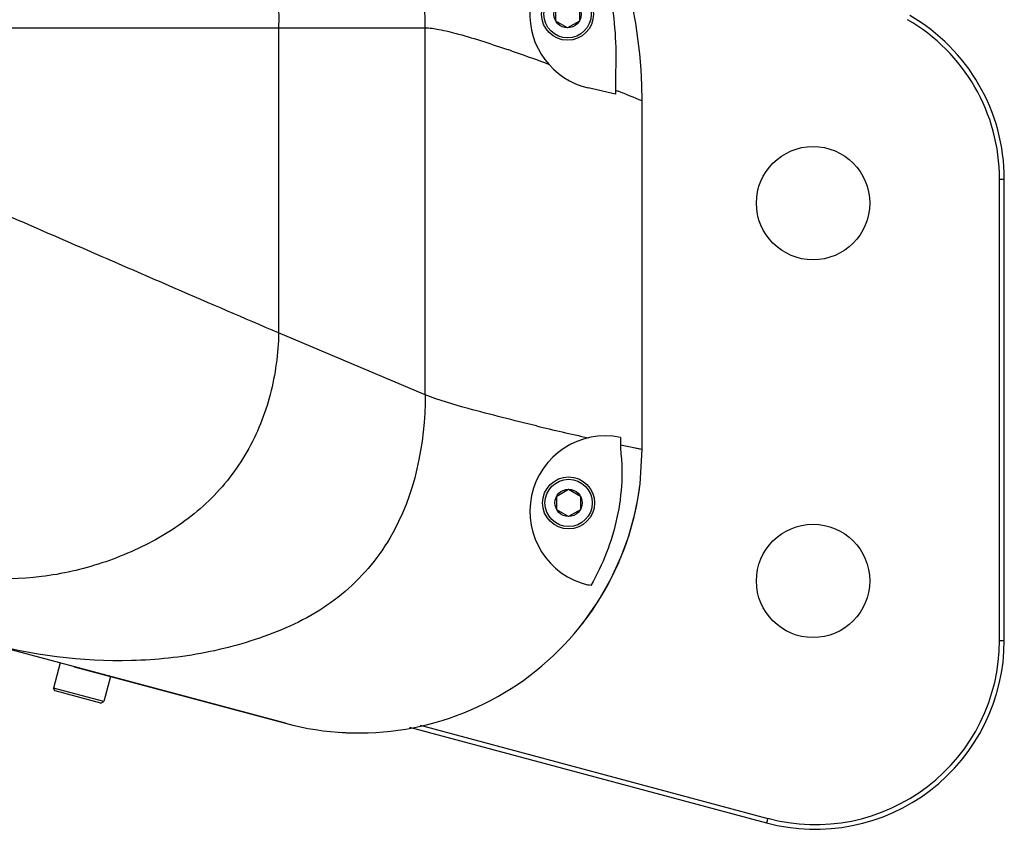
# Model space of a CAD drawing. Header units: millimetres. Extents: x 0 to 12710, y 0 to 5940.
# Tile 35 of 241: x 1815 to 1919, y 528 to 613. Entities that reach past the tile are written whole.
import ezdxf

# ---------------------------------------------------------------- set-up
doc = ezdxf.new("R2010")
doc.units = ezdxf.units.MM
doc.header["$LTSCALE"] = 231.275
for name, color, linetype in [('_0219_COVER_TOP_PBL623', 7, 'CONTINUOUS'), ('_0302_DELTA_BOTTOM_COVER-3T_PBL696', 7, 'CONTINUOUS'), ('M2000103__PBL545', 7, 'CONTINUOUS'), ('P9140503_BOLT_PBL676', 7, 'CONTINUOUS'), ('P9140503_BOLT_PBL738', 7, 'CONTINUOUS'), ('P9140503_BOLT_PBL740', 7, 'CONTINUOUS'), ('아래쪽_19_VBL544', 7, 'CONTINUOUS')]:
    doc.layers.add(name, color=color, linetype=linetype)

# ---------------------------------------------------------------- blocks, each defined once
blk = doc.blocks.new('M2000103__PBL545', base_point=(1685.3, 634.79))
at = {"layer": 'M2000103__PBL545', "color": 2}
for p, q in [((1918.27, 596.39), (1918.77, 596.39)), ((1918.27, 547.55), (1918.77, 547.55)), ((1893.73, 528.71), (1893.6, 528.23))]:
    blk.add_line(p, q, dxfattribs=at)
at = {"layer": 'M2000103__PBL545', "color": 7}
for p, q in [((1918.27, 547.55), (1918.27, 596.39)), ((1918.77, 547.55), (1918.77, 596.39)), ((1855.79, 538.36), (1893.6, 528.23)), ((1856.9, 538.58), (1893.73, 528.71))]:
    blk.add_line(p, q, dxfattribs=at)
for centre in [(1898.52, 593.85), (1898.52, 553.85)]:
    blk.add_circle(centre, 6, dxfattribs=at)
for centre, radius, start, end in [((1898.77, 596.39), 19.5, 0, 60), ((1898.77, 596.39), 20, 0, 60), ((1898.77, 547.55), 20, 255, 360), ((1898.77, 547.55), 19.5, 255, 360)]:
    blk.add_arc(centre, radius, start, end, dxfattribs=at)
blk = doc.blocks.new('_0219_COVER_TOP_PBL623', base_point=(1694.47, 573.24))
at = {"layer": '_0219_COVER_TOP_PBL623', "color": 7}
blk.add_line((1820.26, 544.77), (1842.66, 538.77), dxfattribs=at)
blk.add_arc((1850.42, 567.75), 30, 266.1299, 269.8077, dxfattribs=at)
blk = doc.blocks.new('P9140503_BOLT_PBL676', base_point=(1821.1, 543.03))
at = {"layer": 'P9140503_BOLT_PBL676', "color": 7}
for p, q in [((1818.8, 545.16), (1818.09, 542.51)), ((1824.11, 543.74), (1823.4, 541.08)), ((1823.4, 541.08), (1818.09, 542.51)), ((1818.26, 542.2), (1818.09, 542.51)), ((1823.09, 540.91), (1818.26, 542.2)), ((1823.09, 540.91), (1823.4, 541.08))]:
    blk.add_line(p, q, dxfattribs=at)
blk = doc.blocks.new('_0302_DELTA_BOTTOM_COVER-3T_PBL696', base_point=(1789.64, 623.92))
at = {"layer": '_0302_DELTA_BOTTOM_COVER-3T_PBL696', "color": 7}
for p, q in [((1754.86, 706.03), (1752.19, 707.35)), ((1754.86, 706.03), (1757.23, 704.66)), ((1765.48, 699.9), (1855.42, 647.97)), ((1702.8, 661.85), (1723.44, 697.61)), ((1877.59, 605.39), (1874.72, 606.06)), ((1877.59, 605.82), (1877.59, 605.39)), ((1880.42, 567.75), (1880.42, 604.67)), ((1730.85, 568.73), (1721.5, 571.23)), ((1703.83, 567.84), (1704.79, 568.39)), ((1878.11, 569.05), (1878.12, 568.24)), ((1880.2, 564.14), (1880.42, 567.75)), ((1842.66, 538.77), (1743.87, 565.24)), ((1880.2, 564.14), (1880.2, 564.14)), ((1874.98, 553.36), (1874.73, 553.42))]:
    blk.add_line(p, q, dxfattribs=at)
at = {"layer": '_0302_DELTA_BOTTOM_COVER-3T_PBL696', "color": 2}
for p, q in [((1751.97, 701.03), (1754.86, 706.03)), ((1751.97, 701.03), (1754.34, 699.66)), ((1762.6, 694.9), (1812.41, 666.14)), ((1736.83, 676.81), (1724.19, 654.92)), ((1741.23, 676.95), (1740, 677.66)), ((1773.53, 658.3), (1749.48, 672.19)), ((1813.27, 612.42), (1857.44, 612.42)), ((1813.27, 592.51), (1813.27, 612.42)), ((1841.92, 612.42), (1841.92, 580.12)), ((1857.44, 573.57), (1857.44, 612.42)), ((1877.59, 605.82), (1877.76, 605.75)), ((1877.76, 605.75), (1877.87, 605.71)), ((1726.37, 594.4), (1728.53, 602.48)), ((1728.53, 602.48), (1794.62, 584.77)), ((1857.44, 573.57), (1841.92, 580.12)), ((1803.72, 555.18), (1739.78, 572.31)), ((1880.42, 567.75), (1878.12, 568.24))]:
    blk.add_line(p, q, dxfattribs=at)
at = {"layer": '_0302_DELTA_BOTTOM_COVER-3T_PBL696', "color": 7}
for points in [[(1752.19, 707.35), (1748.49, 708.53), (1745.32, 709.03), (1742.13, 709.08), (1740.22, 708.9)], [(1830.98, 662.08), (1817.93, 669.62), (1808.11, 675.29)], [(1874.09, 549.31), (1875.74, 551.65), (1877.14, 554.09), (1878.21, 556.42), (1879, 558.59), (1879.57, 560.63), (1879.96, 562.51), (1880.2, 564.14)]]:
    blk.add_lwpolyline(points, dxfattribs=at)
at = {"layer": '_0302_DELTA_BOTTOM_COVER-3T_PBL696', "color": 2}
blk.add_lwpolyline([(1880.42, 567.75), (1880.15, 567.8), (1879.37, 567.97), (1878.12, 568.24)], dxfattribs=at)
at = {"layer": '_0302_DELTA_BOTTOM_COVER-3T_PBL696', "color": 7}
for centre, radius, start, end in [((1743.36, 686.11), 23, 67.4165, 150), ((1830.42, 604.67), 50, 0.0006, 60), ((1876.52, 613.85), 8, 96.5007, 257), ((1876.53, 561.21), 8, 78.5569, 257), ((1850.42, 567.75), 30, 254.9999, 353.095)]:
    blk.add_arc(centre, radius, start, end, dxfattribs=at)
at = {"layer": '_0302_DELTA_BOTTOM_COVER-3T_PBL696', "color": 2}
for centre, radius, start, end in [((1738.84, 675.65), 2.32, 60.0623, 150.0622), ((1813.63, 457.83), 161.09, 70.6091, 70.9196), ((1797.59, 412.58), 209.1, 69.5818, 70.5796), ((1770.44, 336.92), 289.46, 67.6696, 68.2142), ((1734.22, 624.13), 48.57, 238.5389, 244.808), ((1969.79, 993.1), 434.63, 256.6218, 257.361), ((1811.68, 551.06), 3.86, 248.8814, 254.9402)]:
    blk.add_arc(centre, radius, start, end, dxfattribs=at)
for points, knots in [([(1723.44, 696.73), (1725.18, 698.71), (1729.41, 702.05), (1737.01, 704.4), (1744.88, 704.23), (1749.76, 702.32), (1751.97, 701.03)], [0, 0, 0, 0, 0.253962, 0.505967, 0.75289, 1, 1, 1, 1]), ([(1751.97, 701.03), (1751.69, 700.54), (1750.73, 698.73), (1748.55, 694.58), (1744.84, 687.29), (1741.82, 681.3), (1740, 677.66)], [0, 0, 0, 0, 0.065446, 0.233851, 0.535328, 1, 1, 1, 1]), ([(1736.83, 676.81), (1733.82, 678.97), (1729.03, 682.65), (1724.11, 687.36), (1721.93, 690.17), (1721.13, 691.52), (1720.79, 692.4), (1720.72, 692.9), (1720.8, 693.04)], [0, 0, 0, 0, 0.479913, 0.779707, 0.874947, 0.940227, 0.980266, 1, 1, 1, 1]), ([(1773.53, 658.3), (1778.88, 659.73), (1788.08, 662.07), (1799.84, 664.55), (1806.99, 665.74), (1810.72, 666.11), (1811.95, 666.16), (1812.41, 666.14)], [0, 0, 0, 0, 0.417919, 0.716865, 0.90741, 0.965297, 1, 1, 1, 1]), ([(1830.98, 662.08), (1828.68, 663.41), (1822.46, 665.27), (1816.12, 665.92), (1812.41, 666.14)], [0, 0, 0, 0, 0.416475, 1, 1, 1, 1]), ([(1812.41, 666.14), (1816.96, 663.43), (1825.39, 656.79), (1831.72, 648.13), (1834.26, 643.49)], [0, 0, 0, 0, 0.50007, 1, 1, 1, 1]), ([(1850.76, 640.99), (1848.58, 645.4), (1842.95, 653.56), (1835.16, 659.67), (1830.98, 662.08)], [0, 0, 0, 0, 0.504729, 1, 1, 1, 1]), ([(1813.27, 612.42), (1813.27, 615.1), (1812.68, 620.47), (1809.95, 628.11), (1806.26, 633.77), (1802.64, 637.72), (1799.59, 640.32), (1796.48, 642.81), (1792.3, 646.03), (1786.95, 649.89), (1780.34, 654.26), (1775.82, 656.98), (1773.53, 658.3)], [0, 0, 0, 0, 0.125847, 0.251689, 0.377592, 0.440606, 0.503645, 0.565657, 0.627717, 0.751834, 0.875902, 1, 1, 1, 1]), ([(1834.26, 643.49), (1836.86, 638.78), (1840.85, 628.64), (1842.01, 617.8), (1841.92, 612.42)], [0, 0, 0, 0, 0.499978, 1, 1, 1, 1]), ([(1834.26, 643.49), (1837.31, 643.3), (1842.86, 642.77), (1848.34, 641.68), (1850.76, 640.99)], [0, 0, 0, 0, 0.548216, 1, 1, 1, 1]), ([(1698.97, 639.98), (1698.57, 640.18), (1697.17, 640.85), (1695.76, 641.49), (1694.75, 641.9)], [0, 0, 0, 0, 0.291873, 1, 1, 1, 1]), ([(1857.44, 612.42), (1857.44, 617.31), (1856.35, 627.19), (1852.96, 636.54), (1850.76, 640.99)], [0, 0, 0, 0, 0.495998, 1, 1, 1, 1]), ([(1710.85, 631.67), (1710.17, 630.2), (1709.17, 627.08), (1709.04, 622.18), (1710.29, 617.43), (1713.57, 611.82), (1719.38, 605.98), (1725.42, 603.31), (1728.53, 602.48)], [0, 0, 0, 0, 0.125118, 0.250195, 0.375305, 0.500533, 0.750213, 1, 1, 1, 1]), ([(1857.44, 612.42), (1857.93, 612.42), (1859.12, 612.23), (1862.09, 611.49), (1864.53, 610.68), (1866.29, 610.07)], [0, 0, 0, 0, 0.158852, 0.392246, 1, 1, 1, 1]), ([(1794.62, 584.77), (1796.5, 584.27), (1799.42, 583.79), (1803.33, 583.91), (1806.22, 584.35), (1809.06, 585.19), (1811.42, 587.02), (1812.95, 589.57), (1813.27, 591.54), (1813.27, 592.51)], [0, 0, 0, 0, 0.250244, 0.375568, 0.5009, 0.625874, 0.750633, 0.875268, 1, 1, 1, 1]), ([(1841.92, 580.12), (1838.26, 581.66), (1828.71, 585.8), (1819.17, 589.94), (1813.27, 592.51)], [0, 0, 0, 0, 0.382101, 1, 1, 1, 1]), ([(1794.62, 584.77), (1795.49, 581.53), (1797.18, 575.36), (1799.34, 567.97), (1800.97, 562.76), (1802, 559.6), (1802.9, 557.15), (1803.42, 555.72), (1803.72, 555.18)], [0, 0, 0, 0, 0.324832, 0.619241, 0.746077, 0.853735, 0.940166, 1, 1, 1, 1]), ([(1841.92, 580.12), (1841.92, 579.02), (1841.72, 576.83), (1840.9, 572.51), (1838.82, 567.36), (1834.73, 562.1), (1829.35, 558.21), (1823.28, 555.56), (1814.7, 553.59), (1807.96, 554.1), (1803.72, 555.18)], [0, 0, 0, 0, 0.062658, 0.12531, 0.250324, 0.375293, 0.500321, 0.625515, 0.750692, 1, 1, 1, 1]), ([(1857.44, 573.57), (1857.44, 568.36), (1855.84, 560.16), (1849.74, 553.07), (1845.38, 550.09), (1840.58, 547.88), (1834.22, 546.03), (1823.72, 544.92), (1815.75, 545.98), (1810.68, 547.34)], [0, 0, 0, 0, 0.248256, 0.373221, 0.435957, 0.498718, 0.624156, 0.749624, 1, 1, 1, 1]), ([(1869.23, 570.26), (1866.81, 570.84), (1862.86, 571.85), (1858.91, 572.95), (1857.44, 573.57)], [0, 0, 0, 0, 0.608984, 1, 1, 1, 1]), ([(1803.72, 555.18), (1804.62, 553.55), (1806.03, 551.23), (1808.31, 548.66), (1809.6, 547.73), (1810.29, 547.47)], [0, 0, 0, 0, 0.545421, 0.78565, 1, 1, 1, 1])]:
    blk.add_open_spline(points, degree=3, knots=knots, dxfattribs=at)
blk.add_open_spline([(1720.83, 693.09), (1721.58, 694.38), (1722.45, 695.61), (1723.44, 696.73)], degree=3, dxfattribs=at)
at = {"layer": '_0302_DELTA_BOTTOM_COVER-3T_PBL696', "color": 7}
for points, knots in [([(1875.62, 621.8), (1876.03, 620.51), (1876.73, 617.9), (1877.42, 613.91), (1877.71, 609.87), (1877.57, 607.17), (1877.59, 605.82)], [0, 0, 0, 0, 0.249998, 0.499982, 0.749945, 1, 1, 1, 1]), ([(1878.12, 568.24), (1878.13, 567.6), (1878.3, 566.31), (1878.27, 563.73), (1877.86, 560.53), (1876.74, 556.81), (1875.62, 554.47), (1874.98, 553.36)], [0, 0, 0, 0, 0.12509, 0.250126, 0.500051, 0.750006, 1, 1, 1, 1])]:
    blk.add_open_spline(points, degree=3, knots=knots, dxfattribs=at)
blk = doc.blocks.new('P9140503_BOLT_PBL738', base_point=(1872.63, 562.11))
at = {"layer": 'P9140503_BOLT_PBL738', "color": 7}
for p, q in [((1871.38, 562.83), (1872.63, 563.56)), ((1872.63, 563.56), (1873.88, 562.83)), ((1871.38, 561.39), (1871.38, 562.83)), ((1873.88, 562.83), (1873.88, 561.39)), ((1872.63, 560.67), (1871.38, 561.39)), ((1873.88, 561.39), (1872.63, 560.67))]:
    blk.add_line(p, q, dxfattribs=at)
for radius in [2.75, 2.5, 1.44]:
    blk.add_circle((1872.63, 562.11), radius, dxfattribs=at)
blk = doc.blocks.new('P9140503_BOLT_PBL740', base_point=(1872.52, 613.85))
at = {"layer": 'P9140503_BOLT_PBL740', "color": 7}
for p, q in [((1871.27, 614.57), (1872.52, 615.29)), ((1872.52, 615.29), (1873.77, 614.57)), ((1871.27, 613.13), (1871.27, 614.57)), ((1873.77, 614.57), (1873.77, 613.13)), ((1872.52, 612.41), (1871.27, 613.13)), ((1873.77, 613.13), (1872.52, 612.41))]:
    blk.add_line(p, q, dxfattribs=at)
for radius in [2.75, 2.5, 1.44]:
    blk.add_circle((1872.52, 613.85), radius, dxfattribs=at)
blk = doc.blocks.new('아래쪽_19_VBL544', base_point=(1666.95, 634.1))
at = {"layer": '_0219_COVER_TOP_PBL623'}
blk.add_blockref('_0219_COVER_TOP_PBL623', (1694.47, 573.24), dxfattribs=at)
at = {"layer": '_0302_DELTA_BOTTOM_COVER-3T_PBL696'}
blk.add_blockref('_0302_DELTA_BOTTOM_COVER-3T_PBL696', (1789.64, 623.92), dxfattribs=at)
at = {"layer": 'M2000103__PBL545'}
blk.add_blockref('M2000103__PBL545', (1685.3, 634.79), dxfattribs=at)
at = {"layer": 'P9140503_BOLT_PBL676'}
blk.add_blockref('P9140503_BOLT_PBL676', (1821.1, 543.03), dxfattribs=at)
at = {"layer": 'P9140503_BOLT_PBL738'}
blk.add_blockref('P9140503_BOLT_PBL738', (1872.63, 562.11), dxfattribs=at)
at = {"layer": 'P9140503_BOLT_PBL740'}
blk.add_blockref('P9140503_BOLT_PBL740', (1872.52, 613.85), dxfattribs=at)

msp = doc.modelspace()

# ---------------------------------------------------------------- block references
at = {"layer": '아래쪽_19_VBL544'}
msp.add_blockref('아래쪽_19_VBL544', (1666.9491, 634.0971), dxfattribs=at)

doc.saveas('drawing.dxf')
